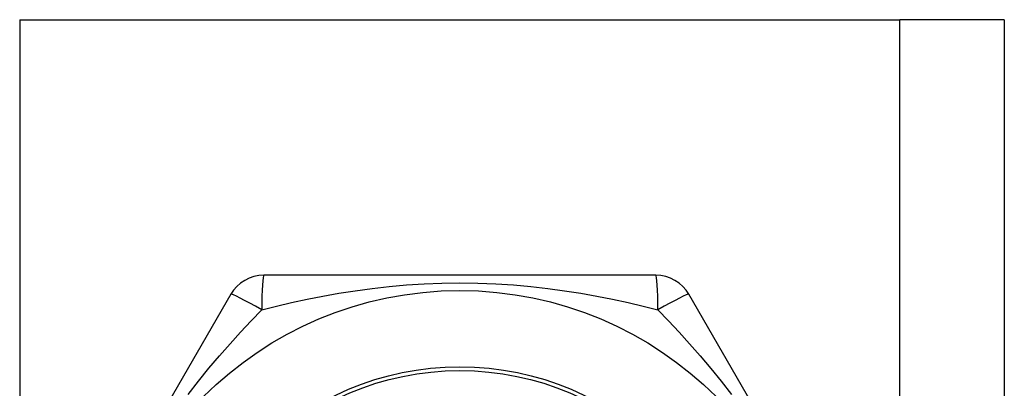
# Model space of a CAD drawing. Header units: inches. Extents: x 5 to 147, y 9 to 79.
# Tile 48 of 95: x 6.894 to 7.402, y 58.151 to 58.342. Entities that reach past the tile are written whole.
import ezdxf

# ---------------------------------------------------------------- set-up
doc = ezdxf.new("R2010")
doc.units = ezdxf.units.IN
doc.header["$MEASUREMENT"] = 0
doc.layers.add('Visible Edges(ANSI)', color=7, linetype='Continuous', lineweight=25)
doc.layers.add('Visible Tangent Edges(ANSI)', color=7, linetype='Continuous', lineweight=25)

msp = doc.modelspace()

# ---------------------------------------------------------------- linework, layer by layer
at = {"layer": 'Visible Edges(ANSI)'}
for p, q in [((6.89435, 58.34151), (7.34865, 58.34151)), ((7.4025, 58.34151), (7.34865, 58.34151)), ((7.4025, 58.34151), (7.4025, 25.20765)), ((7.22265, 58.20962), (7.02035, 58.20962)), ((7.0033, 58.19977), (6.90215, 58.02458)), ((7.34084, 58.02458), (7.23969, 58.19977))]:
    msp.add_line(p, q, dxfattribs=at)
msp.add_circle((7.1215, 58.01473), 0.18701, dxfattribs=at)
for centre, start, end in [((7.02035, 58.18993), 90, 150), ((7.22265, 58.18993), 30, 90)]:
    msp.add_arc(centre, 0.01969, start, end, dxfattribs=at)
at = {"layer": 'Visible Tangent Edges(ANSI)'}
for p, q in [((6.89435, 58.34151), (6.89435, 25.20765)), ((7.34865, 25.20765), (7.34865, 58.34151))]:
    msp.add_line(p, q, dxfattribs=at)
at = {"layer": 'Visible Tangent Edges(ANSI)', "flags": 128}
for points in [[(7.01925, 58.19183), (7.02686, 58.19369), (7.03466, 58.19549), (7.04264, 58.1972), (7.05079, 58.19881), (7.0591, 58.20029), (7.06756, 58.20163), (7.07619, 58.2028), (7.08497, 58.2038), (7.09391, 58.20461), (7.10301, 58.2052), (7.11223, 58.20556), (7.12152, 58.20568), (7.13083, 58.20556), (7.14005, 58.20519), (7.14914, 58.2046), (7.15807, 58.2038), (7.16685, 58.2028), (7.17547, 58.20162), (7.18392, 58.20029), (7.19221, 58.19881), (7.20034, 58.1972), (7.20832, 58.19549), (7.21612, 58.19369), (7.22374, 58.19183)], [(6.98132, 58.14807), (6.98665, 58.15494), (6.99203, 58.16158), (6.99745, 58.16802), (7.0029, 58.17425), (7.00836, 58.1803), (7.01382, 58.18616), (7.01925, 58.19183)], [(7.22375, 58.19183), (7.22916, 58.18617), (7.23462, 58.18031), (7.24009, 58.17426), (7.24556, 58.168), (7.251, 58.16155), (7.25639, 58.15488), (7.26172, 58.148)]]:
    msp.add_lwpolyline(points, dxfattribs=at)
at = {"layer": 'Visible Tangent Edges(ANSI)'}
for radius in [0.14764, 0.14567]:
    msp.add_circle((7.1215, 58.01473), radius, dxfattribs=at)
for centre, major_axis, start_param, end_param in [((7.02035, 58.18993), (0, 0.01969), 0, 1.474012), ((7.22265, 58.18993), (0, 0.01969), 4.809173, 6.283185), ((7.02035, 58.18993), (-0.01705, 0.00984), 4.809173, 6.283185), ((7.22265, 58.18993), (0.01705, 0.00984), 0, 1.474012)]:
    msp.add_ellipse(centre, major_axis=major_axis, ratio=0.056054, start_param=start_param, end_param=end_param, dxfattribs=at)

doc.saveas('drawing.dxf')
